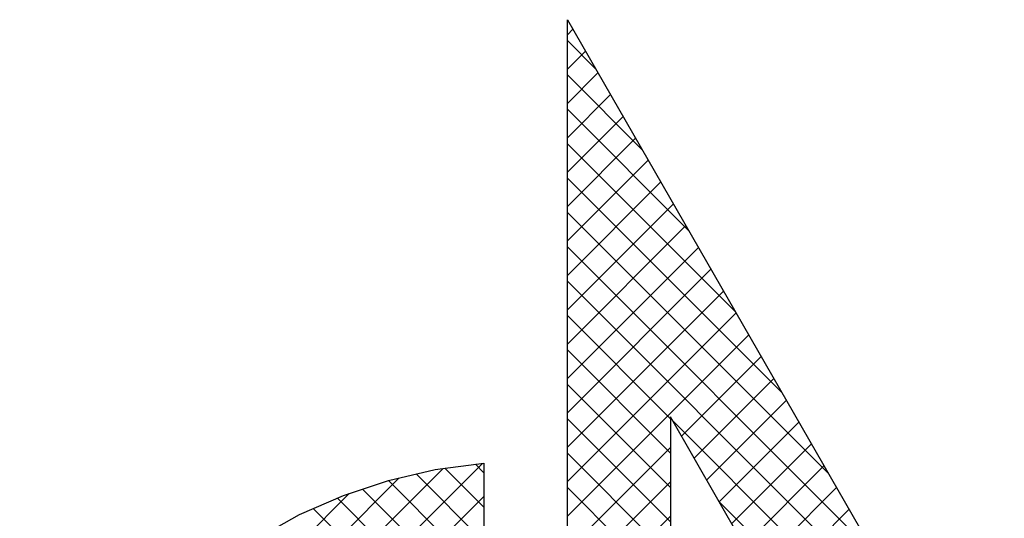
# Model space of a CAD drawing. Extents: x -33748 to 12452, y -14932 to 2888.
# Tile 177 of 194: x -24954 to -24723, y 2401 to 2518. Entities that reach past the tile are written whole.
import ezdxf

# ---------------------------------------------------------------- set-up
doc = ezdxf.new("R2010")
doc.units = 0
doc.header["$LTSCALE"] = 20
doc.layers.get('0').update_dxf_attribs({"color": 15, "linetype": 'CONTINUOUS'})
doc.layers.add('7', color=7, linetype='CONTINUOUS')
doc.layers.add('BL$4----', color=7, linetype='CONTINUOUS')

# ---------------------------------------------------------------- blocks, each defined once
blk = doc.blocks.new('A$C32F70CB8')
at = {"color": 20}
for p, q in [((130.45, 498.23), (131.74, 499.52)), ((137.09, 490.22), (130.45, 496.86)), ((130.45, 490.15), (134.69, 494.39)), ((130.45, 482.07), (137.64, 489.26)), ((148.05, 471.18), (130.45, 488.78)), ((130.45, 473.99), (140.59, 484.13)), ((159.01, 452.14), (130.45, 480.7)), ((130.45, 465.91), (143.55, 479)), ((130.45, 457.82), (146.5, 473.87)), ((169.97, 433.09), (130.45, 472.61)), ((130.45, 449.74), (149.45, 468.74)), ((180.93, 414.05), (130.45, 464.53)), ((130.45, 441.66), (152.4, 463.61)), ((130.45, 433.58), (155.36, 458.48)), ((191.9, 395), (130.45, 456.45)), ((130.45, 425.49), (158.31, 453.35)), ((202.86, 375.96), (130.45, 448.37)), ((130.45, 417.41), (161.26, 448.22)), ((130.45, 409.33), (164.21, 443.09)), ((213.82, 356.91), (130.45, 440.28)), ((130.45, 401.25), (167.17, 437.96)), ((130.45, 393.17), (170.12, 432.83)), ((154.68, 407.97), (130.45, 432.2)), ((130.45, 385.08), (173.07, 427.71)), ((154.68, 399.89), (130.45, 424.12)), ((157.29, 403.84), (176.02, 422.58)), ((160.24, 398.71), (178.98, 417.45)), ((154.68, 391.81), (130.45, 416.04)), ((163.2, 393.58), (181.93, 412.32)), ((154.68, 383.72), (130.45, 407.96)), ((224.78, 337.87), (155.22, 407.43)), ((166.15, 388.45), (184.88, 407.19)), ((130.45, 377), (154.68, 401.23)), ((169.1, 383.32), (187.84, 402.06)), ((154.68, 375.64), (130.45, 399.87)), ((1.71, 296.76), (101.25, 396.29)), ((69.37, 356.33), (110.5, 397.46)), ((110.8, 387.19), (101.65, 396.34)), ((110.8, 395.27), (108.83, 397.25)), ((172.06, 378.2), (190.79, 396.93)), ((3.95, 307.08), (90.91, 394.03)), ((110.8, 379.11), (94.92, 394.99)), ((110.8, 362.95), (82.33, 391.41)), ((110.8, 371.03), (88.39, 393.44)), ((130.45, 368.92), (154.68, 393.15)), ((154.68, 367.56), (130.45, 391.79)), ((175.01, 373.07), (193.74, 391.8)), ((7.62, 318.83), (79.14, 390.35)), ((110.8, 354.86), (76.38, 389.29)), ((86.93, 365.81), (110.8, 389.68)), ((110.8, 346.78), (70.73, 386.86)), ((233.16, 321.41), (166.19, 388.38)), ((177.96, 367.94), (196.69, 386.67)), ((130.45, 360.84), (154.68, 385.07))]:
    blk.add_line(p, q, dxfattribs=at)
at = {"layer": '7', "color": 20, "linetype": 'CONTINUOUS'}
for p, q in [((130.45, 324.15), (130.45, 501.75)), ((130.45, 501.75), (225.67, 336.33)), ((154.68, 408.37), (154.68, 343.01)), ((203.4, 323.76), (154.68, 408.37)), ((88.41, 393.44), (99.41, 396.06)), ((99.41, 396.06), (110.8, 397.5)), ((110.8, 397.5), (110.8, 323.76)), ((77.8, 389.9), (88.41, 393.44)), ((67.45, 385.45), (77.8, 389.9)), ((57.89, 380.08), (67.45, 385.45))]:
    blk.add_line(p, q, dxfattribs=at)

msp = doc.modelspace()

# ---------------------------------------------------------------- block references
at = {"layer": 'BL$4----', "color": 1}
msp.add_blockref('A$C32F70CB8', (-24956.19758, 2016.38706), dxfattribs=at)

doc.saveas('drawing.dxf')
